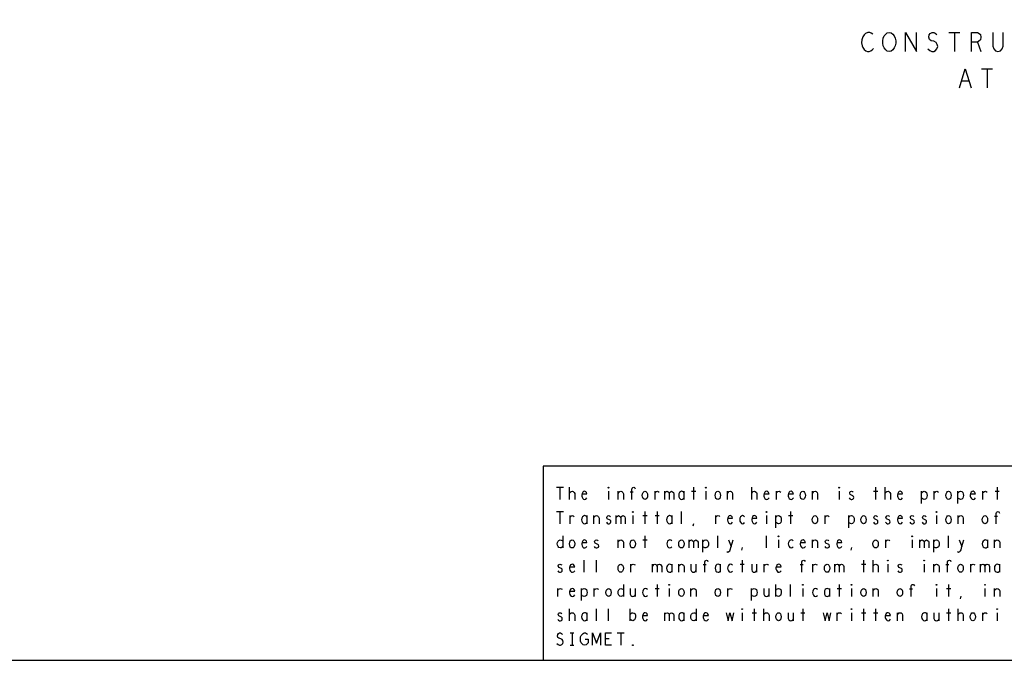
# Model space of a CAD drawing. Extents: x 28 to 61, y 25 to 46.
# Tile 31 of 49: x 44.5 to 52.6, y 25 to 30.2. Entities that reach past the tile are written whole.
import ezdxf

# ---------------------------------------------------------------- set-up
doc = ezdxf.new("R2010")
doc.units = 0
doc.layers.add('RVP8-TX_D_fab_art', color=2, linetype='CONTINUOUS')

msp = doc.modelspace()

# ---------------------------------------------------------------- linework, layer by layer
at = {"layer": 'RVP8-TX_D_fab_art'}
for points in [[(27.97, 24.965), (60.97, 24.965), (60.97, 45.965), (27.97, 45.965), (27.97, 24.965), (27.97, 24.965)], [(51.619, 29.98), (51.603, 29.983), (51.59, 29.993), (51.578, 30.009), (51.57, 30.027), (51.566, 30.048), (51.566, 30.068), (51.57, 30.089), (51.578, 30.107), (51.59, 30.123), (51.603, 30.133), (51.619, 30.136), (51.635, 30.133), (51.648, 30.123), (51.66, 30.107), (51.668, 30.089), (51.672, 30.068), (51.672, 30.048), (51.668, 30.027), (51.66, 30.009), (51.648, 29.993), (51.635, 29.983), (51.619, 29.98)], [(49.307, 26.383), (49.305, 26.385), (49.305, 26.388), (49.307, 26.39), (49.31, 26.388), (49.31, 26.385), (49.307, 26.383)], [(49.607, 26.29), (49.6, 26.292), (49.592, 26.298), (49.587, 26.31), (49.585, 26.323), (49.587, 26.337), (49.592, 26.348), (49.6, 26.355), (49.607, 26.357), (49.615, 26.355), (49.622, 26.348), (49.627, 26.337), (49.629, 26.323), (49.627, 26.31), (49.622, 26.298), (49.615, 26.292), (49.607, 26.29)], [(50.107, 26.383), (50.105, 26.385), (50.105, 26.388), (50.107, 26.39), (50.11, 26.388), (50.11, 26.385), (50.107, 26.383)], [(50.207, 26.29), (50.2, 26.292), (50.192, 26.298), (50.187, 26.31), (50.185, 26.323), (50.187, 26.337), (50.192, 26.348), (50.2, 26.355), (50.207, 26.357), (50.215, 26.355), (50.223, 26.348), (50.227, 26.337), (50.229, 26.323), (50.227, 26.31), (50.223, 26.298), (50.215, 26.292), (50.207, 26.29)], [(50.907, 26.29), (50.9, 26.292), (50.892, 26.298), (50.887, 26.31), (50.885, 26.323), (50.887, 26.337), (50.892, 26.348), (50.9, 26.355), (50.907, 26.357), (50.915, 26.355), (50.922, 26.348), (50.927, 26.337), (50.929, 26.323), (50.927, 26.31), (50.922, 26.298), (50.915, 26.292), (50.907, 26.29)], [(51.207, 26.383), (51.205, 26.385), (51.205, 26.388), (51.207, 26.39), (51.21, 26.388), (51.21, 26.385), (51.207, 26.383)], [(52.107, 26.29), (52.1, 26.292), (52.092, 26.298), (52.087, 26.31), (52.085, 26.323), (52.087, 26.337), (52.092, 26.348), (52.1, 26.355), (52.107, 26.357), (52.115, 26.355), (52.122, 26.348), (52.127, 26.337), (52.129, 26.323), (52.127, 26.31), (52.122, 26.298), (52.115, 26.292), (52.107, 26.29)], [(49.507, 26.183), (49.505, 26.185), (49.505, 26.188), (49.507, 26.19), (49.51, 26.188), (49.51, 26.185), (49.507, 26.183)], [(50.607, 26.183), (50.605, 26.185), (50.605, 26.188), (50.607, 26.19), (50.61, 26.188), (50.61, 26.185), (50.607, 26.183)], [(51.007, 26.09), (51, 26.092), (50.992, 26.098), (50.987, 26.11), (50.985, 26.123), (50.987, 26.137), (50.992, 26.148), (51, 26.155), (51.007, 26.157), (51.015, 26.155), (51.022, 26.148), (51.027, 26.137), (51.029, 26.123), (51.027, 26.11), (51.022, 26.098), (51.015, 26.092), (51.007, 26.09)], [(51.407, 26.09), (51.4, 26.092), (51.392, 26.098), (51.387, 26.11), (51.385, 26.123), (51.387, 26.137), (51.392, 26.148), (51.4, 26.155), (51.407, 26.157), (51.415, 26.155), (51.422, 26.148), (51.427, 26.137), (51.429, 26.123), (51.427, 26.11), (51.422, 26.098), (51.415, 26.092), (51.407, 26.09)], [(52.007, 26.183), (52.005, 26.185), (52.005, 26.188), (52.007, 26.19), (52.01, 26.188), (52.01, 26.185), (52.007, 26.183)], [(52.107, 26.09), (52.1, 26.092), (52.092, 26.098), (52.087, 26.11), (52.085, 26.123), (52.087, 26.137), (52.092, 26.148), (52.1, 26.155), (52.107, 26.157), (52.115, 26.155), (52.122, 26.148), (52.127, 26.137), (52.129, 26.123), (52.127, 26.11), (52.122, 26.098), (52.115, 26.092), (52.107, 26.09)], [(52.407, 26.09), (52.4, 26.092), (52.392, 26.098), (52.387, 26.11), (52.385, 26.123), (52.387, 26.137), (52.392, 26.148), (52.4, 26.155), (52.407, 26.157), (52.415, 26.155), (52.422, 26.148), (52.427, 26.137), (52.429, 26.123), (52.427, 26.11), (52.422, 26.098), (52.415, 26.092), (52.407, 26.09)], [(49.007, 25.89), (49, 25.892), (48.992, 25.898), (48.987, 25.91), (48.985, 25.923), (48.987, 25.937), (48.992, 25.948), (49, 25.955), (49.007, 25.957), (49.015, 25.955), (49.022, 25.948), (49.027, 25.937), (49.029, 25.923), (49.027, 25.91), (49.022, 25.898), (49.015, 25.892), (49.007, 25.89)], [(49.507, 25.89), (49.5, 25.892), (49.492, 25.898), (49.487, 25.91), (49.485, 25.923), (49.487, 25.937), (49.492, 25.948), (49.5, 25.955), (49.507, 25.957), (49.515, 25.955), (49.522, 25.948), (49.527, 25.937), (49.529, 25.923), (49.527, 25.91), (49.522, 25.898), (49.515, 25.892), (49.507, 25.89)], [(49.907, 25.89), (49.9, 25.892), (49.892, 25.898), (49.887, 25.91), (49.885, 25.923), (49.887, 25.937), (49.892, 25.948), (49.9, 25.955), (49.907, 25.957), (49.915, 25.955), (49.922, 25.948), (49.927, 25.937), (49.929, 25.923), (49.927, 25.91), (49.922, 25.898), (49.915, 25.892), (49.907, 25.89)], [(50.707, 25.983), (50.705, 25.985), (50.705, 25.988), (50.707, 25.99), (50.71, 25.988), (50.71, 25.985), (50.707, 25.983)], [(51.507, 25.89), (51.5, 25.892), (51.492, 25.898), (51.487, 25.91), (51.485, 25.923), (51.487, 25.937), (51.492, 25.948), (51.5, 25.955), (51.507, 25.957), (51.515, 25.955), (51.522, 25.948), (51.527, 25.937), (51.529, 25.923), (51.527, 25.91), (51.522, 25.898), (51.515, 25.892), (51.507, 25.89)], [(51.807, 25.983), (51.805, 25.985), (51.805, 25.988), (51.807, 25.99), (51.81, 25.988), (51.81, 25.985), (51.807, 25.983)], [(51.607, 25.783), (51.605, 25.785), (51.605, 25.788), (51.607, 25.79), (51.61, 25.788), (51.61, 25.785), (51.607, 25.783)], [(51.907, 25.783), (51.905, 25.785), (51.905, 25.788), (51.907, 25.79), (51.91, 25.788), (51.91, 25.785), (51.907, 25.783)], [(49.407, 25.69), (49.4, 25.692), (49.392, 25.698), (49.387, 25.71), (49.385, 25.723), (49.387, 25.737), (49.392, 25.748), (49.4, 25.755), (49.407, 25.757), (49.415, 25.755), (49.422, 25.748), (49.427, 25.737), (49.429, 25.723), (49.427, 25.71), (49.422, 25.698), (49.415, 25.692), (49.407, 25.69)], [(51.107, 25.69), (51.1, 25.692), (51.092, 25.698), (51.087, 25.71), (51.085, 25.723), (51.087, 25.737), (51.092, 25.748), (51.1, 25.755), (51.107, 25.757), (51.115, 25.755), (51.122, 25.748), (51.127, 25.737), (51.129, 25.723), (51.127, 25.71), (51.122, 25.698), (51.115, 25.692), (51.107, 25.69)], [(52.207, 25.69), (52.2, 25.692), (52.192, 25.698), (52.187, 25.71), (52.185, 25.723), (52.187, 25.737), (52.192, 25.748), (52.2, 25.755), (52.207, 25.757), (52.215, 25.755), (52.223, 25.748), (52.227, 25.737), (52.229, 25.723), (52.227, 25.71), (52.223, 25.698), (52.215, 25.692), (52.207, 25.69)], [(49.307, 25.49), (49.3, 25.492), (49.293, 25.498), (49.287, 25.51), (49.285, 25.523), (49.287, 25.537), (49.293, 25.548), (49.3, 25.555), (49.307, 25.557), (49.315, 25.555), (49.322, 25.548), (49.327, 25.537), (49.329, 25.523), (49.327, 25.51), (49.322, 25.498), (49.315, 25.492), (49.307, 25.49)], [(49.807, 25.583), (49.805, 25.585), (49.805, 25.588), (49.807, 25.59), (49.81, 25.588), (49.81, 25.585), (49.807, 25.583)], [(49.907, 25.49), (49.9, 25.492), (49.892, 25.498), (49.887, 25.51), (49.885, 25.523), (49.887, 25.537), (49.892, 25.548), (49.9, 25.555), (49.907, 25.557), (49.915, 25.555), (49.922, 25.548), (49.927, 25.537), (49.929, 25.523), (49.927, 25.51), (49.922, 25.498), (49.915, 25.492), (49.907, 25.49)], [(50.207, 25.49), (50.2, 25.492), (50.192, 25.498), (50.187, 25.51), (50.185, 25.523), (50.187, 25.537), (50.192, 25.548), (50.2, 25.555), (50.207, 25.557), (50.215, 25.555), (50.223, 25.548), (50.227, 25.537), (50.229, 25.523), (50.227, 25.51), (50.223, 25.498), (50.215, 25.492), (50.207, 25.49)], [(50.907, 25.583), (50.905, 25.585), (50.905, 25.588), (50.907, 25.59), (50.91, 25.588), (50.91, 25.585), (50.907, 25.583)], [(51.307, 25.583), (51.305, 25.585), (51.305, 25.588), (51.307, 25.59), (51.31, 25.588), (51.31, 25.585), (51.307, 25.583)], [(51.407, 25.49), (51.4, 25.492), (51.392, 25.498), (51.387, 25.51), (51.385, 25.523), (51.387, 25.537), (51.392, 25.548), (51.4, 25.555), (51.407, 25.557), (51.415, 25.555), (51.422, 25.548), (51.427, 25.537), (51.429, 25.523), (51.427, 25.51), (51.422, 25.498), (51.415, 25.492), (51.407, 25.49)], [(51.707, 25.49), (51.7, 25.492), (51.692, 25.498), (51.687, 25.51), (51.685, 25.523), (51.687, 25.537), (51.692, 25.548), (51.7, 25.555), (51.707, 25.557), (51.715, 25.555), (51.723, 25.548), (51.727, 25.537), (51.729, 25.523), (51.727, 25.51), (51.723, 25.498), (51.715, 25.492), (51.707, 25.49)], [(52.007, 25.583), (52.005, 25.585), (52.005, 25.588), (52.007, 25.59), (52.01, 25.588), (52.01, 25.585), (52.007, 25.583)], [(52.407, 25.583), (52.405, 25.585), (52.405, 25.588), (52.407, 25.59), (52.41, 25.588), (52.41, 25.585), (52.407, 25.583)], [(50.407, 25.383), (50.405, 25.385), (50.405, 25.388), (50.407, 25.39), (50.41, 25.388), (50.41, 25.385), (50.407, 25.383)], [(51.307, 25.383), (51.305, 25.385), (51.305, 25.388), (51.307, 25.39), (51.31, 25.388), (51.31, 25.385), (51.307, 25.383)], [(52.507, 25.383), (52.505, 25.385), (52.505, 25.388), (52.507, 25.39), (52.51, 25.388), (52.51, 25.385), (52.507, 25.383)], [(50.707, 25.29), (50.7, 25.292), (50.692, 25.298), (50.687, 25.31), (50.685, 25.323), (50.687, 25.337), (50.692, 25.348), (50.7, 25.355), (50.707, 25.357), (50.715, 25.355), (50.723, 25.348), (50.727, 25.337), (50.729, 25.323), (50.727, 25.31), (50.723, 25.298), (50.715, 25.292), (50.707, 25.29)], [(52.307, 25.29), (52.3, 25.292), (52.293, 25.298), (52.287, 25.31), (52.285, 25.323), (52.287, 25.337), (52.293, 25.348), (52.3, 25.355), (52.307, 25.357), (52.315, 25.355), (52.322, 25.348), (52.327, 25.337), (52.329, 25.323), (52.327, 25.31), (52.322, 25.298), (52.315, 25.292), (52.307, 25.29)], [(49.507, 25.087), (49.505, 25.088), (49.505, 25.092), (49.507, 25.093), (49.51, 25.092), (49.51, 25.088), (49.507, 25.087), (49.507, 25.087)]]:
    msp.add_lwpolyline(points, close=True, dxfattribs=at)
for points in [[(51.483, 30.123), (51.471, 30.131), (51.458, 30.136), (51.442, 30.136), (51.424, 30.128), (51.411, 30.115), (51.401, 30.1), (51.393, 30.074), (51.391, 30.05), (51.395, 30.027), (51.401, 30.011), (51.413, 29.996), (51.426, 29.985), (51.44, 29.98), (51.454, 29.98), (51.467, 29.985), (51.479, 29.993), (51.489, 30.003)], [(51.753, 29.98), (51.753, 30.136), (51.843, 29.98), (51.843, 30.136)], [(51.936, 30.001), (51.952, 29.988), (51.969, 29.98), (51.985, 29.98), (52, 29.988), (52.012, 30.001), (52.018, 30.019), (52.014, 30.037), (52.004, 30.053), (51.987, 30.063), (51.963, 30.068), (51.95, 30.079), (51.944, 30.097), (51.948, 30.115), (51.957, 30.128), (51.971, 30.136), (51.985, 30.136), (51.998, 30.131), (52.01, 30.118)], [(52.111, 30.136), (52.201, 30.136)], [(52.156, 30.136), (52.156, 29.98)], [(52.296, 29.98), (52.296, 30.136), (52.345, 30.136), (52.36, 30.128), (52.37, 30.118), (52.374, 30.097), (52.37, 30.076), (52.358, 30.063), (52.345, 30.055), (52.296, 30.055)], [(52.471, 30.136), (52.471, 30.024), (52.479, 30.001), (52.494, 29.985), (52.514, 29.98), (52.534, 29.985), (52.549, 30.001), (52.557, 30.024), (52.557, 30.136)], [(52.345, 30.055), (52.374, 29.98)], [(52.197, 29.68), (52.245, 29.836), (52.294, 29.68)], [(52.38, 29.836), (52.469, 29.836)], [(52.424, 29.836), (52.424, 29.68)], [(52.277, 29.735), (52.214, 29.735)], [(54.77, 26.565), (48.77, 26.565), (48.77, 24.965)], [(48.879, 26.39), (48.936, 26.39)], [(48.907, 26.39), (48.907, 26.29)], [(48.986, 26.29), (48.986, 26.39)], [(48.986, 26.342), (48.992, 26.35), (48.999, 26.355), (49.009, 26.357), (49.016, 26.355), (49.025, 26.348), (49.029, 26.338), (49.029, 26.29)], [(49.089, 26.335), (49.129, 26.335), (49.125, 26.347), (49.119, 26.353), (49.11, 26.357), (49.101, 26.355), (49.094, 26.35), (49.089, 26.338), (49.086, 26.328), (49.086, 26.318), (49.089, 26.308), (49.095, 26.298), (49.102, 26.292), (49.111, 26.29), (49.12, 26.293), (49.129, 26.303)], [(49.307, 26.357), (49.307, 26.29)], [(49.386, 26.29), (49.386, 26.357)], [(49.386, 26.34), (49.391, 26.348), (49.399, 26.355), (49.409, 26.357), (49.417, 26.355), (49.425, 26.348), (49.429, 26.337), (49.429, 26.29)], [(49.5, 26.29), (49.5, 26.375), (49.502, 26.383), (49.507, 26.388), (49.515, 26.39), (49.522, 26.387), (49.526, 26.378)], [(49.69, 26.29), (49.69, 26.357)], [(49.69, 26.343), (49.696, 26.35), (49.702, 26.355), (49.711, 26.357), (49.717, 26.355), (49.725, 26.35)], [(49.77, 26.29), (49.77, 26.357)], [(49.77, 26.338), (49.774, 26.347), (49.78, 26.353), (49.789, 26.357), (49.797, 26.353), (49.804, 26.347), (49.807, 26.338), (49.807, 26.29)], [(49.807, 26.338), (49.811, 26.347), (49.817, 26.353), (49.826, 26.357), (49.835, 26.353), (49.841, 26.347), (49.845, 26.337), (49.845, 26.29)], [(49.93, 26.345), (49.925, 26.352), (49.917, 26.355), (49.909, 26.357), (49.9, 26.353), (49.892, 26.347), (49.887, 26.337), (49.885, 26.323), (49.887, 26.31), (49.892, 26.3), (49.9, 26.293), (49.909, 26.29), (49.917, 26.292), (49.925, 26.297), (49.93, 26.303)], [(49.93, 26.29), (49.93, 26.357)], [(49.99, 26.357), (50.025, 26.357)], [(50.007, 26.39), (50.007, 26.29)], [(50.107, 26.357), (50.107, 26.29)], [(50.286, 26.29), (50.286, 26.357)], [(50.286, 26.34), (50.291, 26.348), (50.299, 26.355), (50.309, 26.357), (50.317, 26.355), (50.325, 26.348), (50.329, 26.337), (50.329, 26.29)], [(50.486, 26.29), (50.486, 26.39)], [(50.486, 26.342), (50.492, 26.35), (50.499, 26.355), (50.509, 26.357), (50.516, 26.355), (50.525, 26.348), (50.529, 26.338), (50.529, 26.29)], [(50.589, 26.335), (50.629, 26.335), (50.625, 26.347), (50.619, 26.353), (50.61, 26.357), (50.601, 26.355), (50.594, 26.35), (50.589, 26.338), (50.586, 26.328), (50.586, 26.318), (50.589, 26.308), (50.595, 26.298), (50.602, 26.292), (50.611, 26.29), (50.62, 26.293), (50.629, 26.303)], [(50.69, 26.29), (50.69, 26.357)], [(50.69, 26.343), (50.696, 26.35), (50.702, 26.355), (50.711, 26.357), (50.717, 26.355), (50.725, 26.35)], [(50.789, 26.335), (50.829, 26.335), (50.825, 26.347), (50.819, 26.353), (50.81, 26.357), (50.801, 26.355), (50.794, 26.35), (50.789, 26.338), (50.786, 26.328), (50.786, 26.318), (50.789, 26.308), (50.795, 26.298), (50.802, 26.292), (50.811, 26.29), (50.82, 26.293), (50.829, 26.303)], [(50.986, 26.29), (50.986, 26.357)], [(50.986, 26.34), (50.991, 26.348), (50.999, 26.355), (51.009, 26.357), (51.017, 26.355), (51.025, 26.348), (51.029, 26.337), (51.029, 26.29)], [(51.207, 26.357), (51.207, 26.29)], [(51.289, 26.302), (51.295, 26.295), (51.304, 26.29), (51.311, 26.29), (51.319, 26.293), (51.324, 26.298), (51.326, 26.305), (51.325, 26.315), (51.32, 26.32), (51.297, 26.33), (51.293, 26.342), (51.295, 26.35), (51.3, 26.355), (51.307, 26.357), (51.315, 26.355), (51.322, 26.35)], [(51.49, 26.357), (51.525, 26.357)], [(51.507, 26.39), (51.507, 26.29)], [(51.586, 26.29), (51.586, 26.39)], [(51.586, 26.342), (51.592, 26.35), (51.599, 26.355), (51.609, 26.357), (51.616, 26.355), (51.625, 26.348), (51.629, 26.338), (51.629, 26.29)], [(51.689, 26.335), (51.729, 26.335), (51.725, 26.347), (51.719, 26.353), (51.71, 26.357), (51.701, 26.355), (51.694, 26.35), (51.689, 26.338), (51.686, 26.328), (51.686, 26.318), (51.689, 26.308), (51.695, 26.298), (51.702, 26.292), (51.711, 26.29), (51.72, 26.293), (51.729, 26.303)], [(51.885, 26.257), (51.885, 26.357)], [(51.885, 26.342), (51.891, 26.35), (51.897, 26.355), (51.907, 26.357), (51.916, 26.355), (51.925, 26.347), (51.929, 26.335), (51.93, 26.323), (51.929, 26.312), (51.925, 26.3), (51.917, 26.293), (51.907, 26.29), (51.899, 26.292), (51.89, 26.297), (51.885, 26.303)], [(51.99, 26.29), (51.99, 26.357)], [(51.99, 26.343), (51.996, 26.35), (52.002, 26.355), (52.011, 26.357), (52.017, 26.355), (52.025, 26.35)], [(52.185, 26.257), (52.185, 26.357)], [(52.185, 26.342), (52.191, 26.35), (52.197, 26.355), (52.207, 26.357), (52.216, 26.355), (52.225, 26.347), (52.229, 26.335), (52.23, 26.323), (52.229, 26.312), (52.225, 26.3), (52.217, 26.293), (52.207, 26.29), (52.199, 26.292), (52.19, 26.297), (52.185, 26.303)], [(52.289, 26.335), (52.329, 26.335), (52.325, 26.347), (52.319, 26.353), (52.31, 26.357), (52.301, 26.355), (52.294, 26.35), (52.289, 26.338), (52.286, 26.328), (52.286, 26.318), (52.289, 26.308), (52.295, 26.298), (52.302, 26.292), (52.311, 26.29), (52.32, 26.293), (52.329, 26.303)], [(52.39, 26.29), (52.39, 26.357)], [(52.39, 26.343), (52.396, 26.35), (52.402, 26.355), (52.411, 26.357), (52.417, 26.355), (52.425, 26.35)], [(52.49, 26.357), (52.525, 26.357)], [(52.507, 26.39), (52.507, 26.29)], [(49.511, 26.35), (49.486, 26.35)], [(48.879, 26.19), (48.936, 26.19)], [(48.907, 26.19), (48.907, 26.09)], [(48.99, 26.09), (48.99, 26.157)], [(48.99, 26.143), (48.996, 26.15), (49.002, 26.155), (49.011, 26.157), (49.017, 26.155), (49.025, 26.15)], [(49.13, 26.145), (49.125, 26.152), (49.117, 26.155), (49.109, 26.157), (49.1, 26.153), (49.092, 26.147), (49.087, 26.137), (49.085, 26.123), (49.087, 26.11), (49.092, 26.1), (49.1, 26.093), (49.109, 26.09), (49.117, 26.092), (49.125, 26.097), (49.13, 26.103)], [(49.13, 26.09), (49.13, 26.157)], [(49.186, 26.09), (49.186, 26.157)], [(49.186, 26.14), (49.191, 26.148), (49.199, 26.155), (49.209, 26.157), (49.217, 26.155), (49.225, 26.148), (49.229, 26.137), (49.229, 26.09)], [(49.289, 26.102), (49.295, 26.095), (49.304, 26.09), (49.311, 26.09), (49.319, 26.093), (49.324, 26.098), (49.326, 26.105), (49.325, 26.115), (49.32, 26.12), (49.297, 26.13), (49.293, 26.142), (49.295, 26.15), (49.3, 26.155), (49.307, 26.157), (49.315, 26.155), (49.322, 26.15)], [(49.37, 26.09), (49.37, 26.157)], [(49.37, 26.138), (49.374, 26.147), (49.38, 26.153), (49.389, 26.157), (49.397, 26.153), (49.404, 26.147), (49.407, 26.138), (49.407, 26.09)], [(49.407, 26.138), (49.411, 26.147), (49.417, 26.153), (49.426, 26.157), (49.435, 26.153), (49.441, 26.147), (49.445, 26.137), (49.445, 26.09)], [(49.507, 26.157), (49.507, 26.09)], [(49.59, 26.157), (49.625, 26.157)], [(49.607, 26.19), (49.607, 26.09)], [(49.69, 26.157), (49.725, 26.157)], [(49.707, 26.19), (49.707, 26.09)], [(49.83, 26.145), (49.825, 26.152), (49.817, 26.155), (49.809, 26.157), (49.8, 26.153), (49.793, 26.147), (49.787, 26.137), (49.785, 26.123), (49.787, 26.11), (49.793, 26.1), (49.8, 26.093), (49.809, 26.09), (49.817, 26.092), (49.825, 26.097), (49.83, 26.103)], [(49.83, 26.09), (49.83, 26.157)], [(49.907, 26.09), (49.907, 26.19)], [(50.19, 26.09), (50.19, 26.157)], [(50.19, 26.143), (50.196, 26.15), (50.202, 26.155), (50.211, 26.157), (50.217, 26.155), (50.225, 26.15)], [(50.289, 26.135), (50.329, 26.135), (50.325, 26.147), (50.319, 26.153), (50.31, 26.157), (50.301, 26.155), (50.294, 26.15), (50.289, 26.138), (50.286, 26.128), (50.286, 26.118), (50.289, 26.108), (50.295, 26.098), (50.302, 26.092), (50.311, 26.09), (50.32, 26.093), (50.329, 26.103)], [(50.427, 26.148), (50.419, 26.155), (50.411, 26.157), (50.401, 26.153), (50.394, 26.147), (50.389, 26.135), (50.387, 26.123), (50.389, 26.112), (50.394, 26.102), (50.401, 26.093), (50.411, 26.09), (50.42, 26.093), (50.427, 26.1)], [(50.489, 26.135), (50.529, 26.135), (50.525, 26.147), (50.519, 26.153), (50.51, 26.157), (50.501, 26.155), (50.494, 26.15), (50.489, 26.138), (50.486, 26.128), (50.486, 26.118), (50.489, 26.108), (50.495, 26.098), (50.502, 26.092), (50.511, 26.09), (50.52, 26.093), (50.529, 26.103)], [(50.607, 26.157), (50.607, 26.09)], [(50.685, 26.057), (50.685, 26.157)], [(50.685, 26.142), (50.691, 26.15), (50.697, 26.155), (50.707, 26.157), (50.716, 26.155), (50.725, 26.147), (50.729, 26.135), (50.73, 26.123), (50.729, 26.112), (50.725, 26.1), (50.717, 26.093), (50.707, 26.09), (50.699, 26.092), (50.69, 26.097), (50.685, 26.103)], [(50.79, 26.157), (50.825, 26.157)], [(50.807, 26.19), (50.807, 26.09)], [(51.09, 26.09), (51.09, 26.157)], [(51.09, 26.143), (51.096, 26.15), (51.102, 26.155), (51.111, 26.157), (51.117, 26.155), (51.125, 26.15)], [(51.285, 26.057), (51.285, 26.157)], [(51.285, 26.142), (51.291, 26.15), (51.297, 26.155), (51.307, 26.157), (51.316, 26.155), (51.325, 26.147), (51.329, 26.135), (51.33, 26.123), (51.329, 26.112), (51.325, 26.1), (51.317, 26.093), (51.307, 26.09), (51.299, 26.092), (51.29, 26.097), (51.285, 26.103)], [(51.489, 26.102), (51.495, 26.095), (51.504, 26.09), (51.511, 26.09), (51.519, 26.093), (51.524, 26.098), (51.526, 26.105), (51.525, 26.115), (51.52, 26.12), (51.497, 26.13), (51.492, 26.142), (51.495, 26.15), (51.5, 26.155), (51.507, 26.157), (51.515, 26.155), (51.522, 26.15)], [(51.589, 26.102), (51.595, 26.095), (51.604, 26.09), (51.611, 26.09), (51.619, 26.093), (51.624, 26.098), (51.626, 26.105), (51.625, 26.115), (51.62, 26.12), (51.597, 26.13), (51.592, 26.142), (51.595, 26.15), (51.6, 26.155), (51.607, 26.157), (51.615, 26.155), (51.622, 26.15)], [(51.689, 26.135), (51.729, 26.135), (51.725, 26.147), (51.719, 26.153), (51.71, 26.157), (51.701, 26.155), (51.694, 26.15), (51.689, 26.138), (51.686, 26.128), (51.686, 26.118), (51.689, 26.108), (51.695, 26.098), (51.702, 26.092), (51.711, 26.09), (51.72, 26.093), (51.729, 26.103)], [(51.789, 26.102), (51.795, 26.095), (51.804, 26.09), (51.811, 26.09), (51.819, 26.093), (51.824, 26.098), (51.826, 26.105), (51.825, 26.115), (51.82, 26.12), (51.797, 26.13), (51.793, 26.142), (51.795, 26.15), (51.8, 26.155), (51.807, 26.157), (51.815, 26.155), (51.822, 26.15)], [(51.889, 26.102), (51.895, 26.095), (51.904, 26.09), (51.911, 26.09), (51.919, 26.093), (51.924, 26.098), (51.926, 26.105), (51.925, 26.115), (51.92, 26.12), (51.897, 26.13), (51.892, 26.142), (51.895, 26.15), (51.9, 26.155), (51.907, 26.157), (51.915, 26.155), (51.922, 26.15)], [(52.007, 26.157), (52.007, 26.09)], [(52.186, 26.09), (52.186, 26.157)], [(52.186, 26.14), (52.191, 26.148), (52.199, 26.155), (52.209, 26.157), (52.217, 26.155), (52.225, 26.148), (52.229, 26.137), (52.229, 26.09)], [(52.511, 26.15), (52.486, 26.15)], [(52.5, 26.09), (52.5, 26.175), (52.502, 26.183), (52.507, 26.188), (52.515, 26.19), (52.522, 26.187), (52.526, 26.178)], [(50.005, 26.072), (50.01, 26.093)], [(48.93, 25.905), (48.925, 25.897), (48.917, 25.892), (48.909, 25.89), (48.899, 25.893), (48.891, 25.902), (48.886, 25.912), (48.885, 25.923), (48.886, 25.935), (48.891, 25.945), (48.899, 25.953), (48.909, 25.957), (48.917, 25.955), (48.924, 25.952), (48.93, 25.945)], [(48.93, 25.99), (48.93, 25.89)], [(49.089, 25.935), (49.129, 25.935), (49.125, 25.947), (49.119, 25.953), (49.11, 25.957), (49.101, 25.955), (49.094, 25.95), (49.089, 25.938), (49.086, 25.928), (49.086, 25.918), (49.089, 25.908), (49.095, 25.898), (49.102, 25.892), (49.111, 25.89), (49.12, 25.893), (49.129, 25.903)], [(49.189, 25.902), (49.195, 25.895), (49.204, 25.89), (49.211, 25.89), (49.219, 25.893), (49.224, 25.898), (49.226, 25.905), (49.225, 25.915), (49.22, 25.92), (49.197, 25.93), (49.192, 25.942), (49.195, 25.95), (49.2, 25.955), (49.207, 25.957), (49.215, 25.955), (49.223, 25.95)], [(49.386, 25.89), (49.386, 25.957)], [(49.386, 25.94), (49.391, 25.948), (49.399, 25.955), (49.409, 25.957), (49.417, 25.955), (49.425, 25.948), (49.429, 25.937), (49.429, 25.89)], [(49.59, 25.957), (49.625, 25.957)], [(49.607, 25.99), (49.607, 25.89)], [(49.827, 25.948), (49.819, 25.955), (49.811, 25.957), (49.801, 25.953), (49.794, 25.947), (49.789, 25.935), (49.787, 25.923), (49.789, 25.912), (49.794, 25.902), (49.801, 25.893), (49.811, 25.89), (49.82, 25.893), (49.827, 25.9)], [(49.97, 25.89), (49.97, 25.957)], [(49.97, 25.938), (49.974, 25.947), (49.98, 25.953), (49.989, 25.957), (49.997, 25.953), (50.004, 25.947), (50.007, 25.938), (50.007, 25.89)], [(50.007, 25.938), (50.011, 25.947), (50.017, 25.953), (50.026, 25.957), (50.035, 25.953), (50.041, 25.947), (50.045, 25.937), (50.045, 25.89)], [(50.085, 25.857), (50.085, 25.957)], [(50.085, 25.942), (50.091, 25.95), (50.097, 25.955), (50.107, 25.957), (50.116, 25.955), (50.125, 25.947), (50.129, 25.935), (50.13, 25.923), (50.129, 25.912), (50.125, 25.9), (50.117, 25.893), (50.107, 25.89), (50.099, 25.892), (50.09, 25.897), (50.085, 25.903)], [(50.207, 25.89), (50.207, 25.99)], [(50.281, 25.86), (50.289, 25.857), (50.299, 25.86), (50.305, 25.867), (50.31, 25.875), (50.317, 25.902), (50.334, 25.957)], [(50.294, 25.957), (50.317, 25.902)], [(50.607, 25.89), (50.607, 25.99)], [(50.707, 25.957), (50.707, 25.89)], [(50.827, 25.948), (50.819, 25.955), (50.811, 25.957), (50.801, 25.953), (50.794, 25.947), (50.789, 25.935), (50.787, 25.923), (50.789, 25.912), (50.794, 25.902), (50.801, 25.893), (50.811, 25.89), (50.82, 25.893), (50.827, 25.9)], [(50.889, 25.935), (50.929, 25.935), (50.925, 25.947), (50.919, 25.953), (50.91, 25.957), (50.901, 25.955), (50.894, 25.95), (50.889, 25.938), (50.886, 25.928), (50.886, 25.918), (50.889, 25.908), (50.895, 25.898), (50.902, 25.892), (50.911, 25.89), (50.92, 25.893), (50.929, 25.903)], [(50.986, 25.89), (50.986, 25.957)], [(50.986, 25.94), (50.991, 25.948), (50.999, 25.955), (51.009, 25.957), (51.017, 25.955), (51.025, 25.948), (51.029, 25.937), (51.029, 25.89)], [(51.089, 25.902), (51.095, 25.895), (51.104, 25.89), (51.111, 25.89), (51.119, 25.893), (51.124, 25.898), (51.126, 25.905), (51.125, 25.915), (51.12, 25.92), (51.097, 25.93), (51.092, 25.942), (51.095, 25.95), (51.1, 25.955), (51.107, 25.957), (51.115, 25.955), (51.122, 25.95)], [(51.189, 25.935), (51.229, 25.935), (51.225, 25.947), (51.219, 25.953), (51.21, 25.957), (51.201, 25.955), (51.194, 25.95), (51.189, 25.938), (51.186, 25.928), (51.186, 25.918), (51.189, 25.908), (51.195, 25.898), (51.202, 25.892), (51.211, 25.89), (51.22, 25.893), (51.229, 25.903)], [(51.59, 25.89), (51.59, 25.957)], [(51.59, 25.943), (51.596, 25.95), (51.602, 25.955), (51.611, 25.957), (51.617, 25.955), (51.625, 25.95)], [(51.807, 25.957), (51.807, 25.89)], [(51.87, 25.89), (51.87, 25.957)], [(51.87, 25.938), (51.874, 25.947), (51.88, 25.953), (51.889, 25.957), (51.897, 25.953), (51.904, 25.947), (51.907, 25.938), (51.907, 25.89)], [(51.907, 25.938), (51.911, 25.947), (51.917, 25.953), (51.926, 25.957), (51.935, 25.953), (51.941, 25.947), (51.945, 25.937), (51.945, 25.89)], [(51.985, 25.857), (51.985, 25.957)], [(51.985, 25.942), (51.991, 25.95), (51.997, 25.955), (52.007, 25.957), (52.016, 25.955), (52.025, 25.947), (52.029, 25.935), (52.03, 25.923), (52.029, 25.912), (52.025, 25.9), (52.017, 25.893), (52.007, 25.89), (51.999, 25.892), (51.99, 25.897), (51.985, 25.903)], [(52.107, 25.89), (52.107, 25.99)], [(52.181, 25.86), (52.189, 25.857), (52.199, 25.86), (52.205, 25.867), (52.21, 25.875), (52.217, 25.902), (52.234, 25.957)], [(52.194, 25.957), (52.217, 25.902)], [(52.43, 25.945), (52.425, 25.952), (52.417, 25.955), (52.409, 25.957), (52.4, 25.953), (52.392, 25.947), (52.387, 25.937), (52.385, 25.923), (52.387, 25.91), (52.392, 25.9), (52.4, 25.893), (52.409, 25.89), (52.417, 25.892), (52.425, 25.897), (52.43, 25.903)], [(52.43, 25.89), (52.43, 25.957)], [(52.486, 25.89), (52.486, 25.957)], [(52.486, 25.94), (52.491, 25.948), (52.499, 25.955), (52.509, 25.957), (52.517, 25.955), (52.525, 25.948), (52.529, 25.937), (52.529, 25.89)], [(50.405, 25.872), (50.41, 25.893)], [(51.305, 25.872), (51.31, 25.893)], [(49.107, 25.69), (49.107, 25.79)], [(49.207, 25.69), (49.207, 25.79)], [(50.1, 25.69), (50.1, 25.775), (50.102, 25.783), (50.107, 25.788), (50.115, 25.79), (50.122, 25.787), (50.126, 25.778)], [(50.407, 25.79), (50.407, 25.69)], [(50.9, 25.69), (50.9, 25.775), (50.902, 25.783), (50.907, 25.788), (50.915, 25.79), (50.922, 25.787), (50.926, 25.778)], [(51.407, 25.79), (51.407, 25.69)], [(51.486, 25.69), (51.486, 25.79)], [(52.1, 25.69), (52.1, 25.775), (52.102, 25.783), (52.107, 25.788), (52.115, 25.79), (52.122, 25.787), (52.126, 25.778)], [(48.889, 25.702), (48.895, 25.695), (48.904, 25.69), (48.911, 25.69), (48.919, 25.693), (48.924, 25.698), (48.926, 25.705), (48.925, 25.715), (48.92, 25.72), (48.897, 25.73), (48.892, 25.742), (48.895, 25.75), (48.9, 25.755), (48.907, 25.757), (48.915, 25.755), (48.922, 25.75)], [(48.989, 25.735), (49.029, 25.735), (49.025, 25.747), (49.019, 25.753), (49.01, 25.757), (49.001, 25.755), (48.994, 25.75), (48.989, 25.738), (48.986, 25.728), (48.986, 25.718), (48.989, 25.708), (48.995, 25.698), (49.002, 25.692), (49.011, 25.69), (49.02, 25.693), (49.029, 25.703)], [(49.49, 25.69), (49.49, 25.757)], [(49.49, 25.743), (49.496, 25.75), (49.502, 25.755), (49.511, 25.757), (49.517, 25.755), (49.525, 25.75)], [(49.67, 25.69), (49.67, 25.757)], [(49.67, 25.738), (49.674, 25.747), (49.68, 25.753), (49.689, 25.757), (49.697, 25.753), (49.704, 25.747), (49.707, 25.738), (49.707, 25.69)], [(49.707, 25.738), (49.711, 25.747), (49.717, 25.753), (49.726, 25.757), (49.735, 25.753), (49.741, 25.747), (49.745, 25.737), (49.745, 25.69)], [(49.83, 25.745), (49.825, 25.752), (49.817, 25.755), (49.809, 25.757), (49.8, 25.753), (49.793, 25.747), (49.787, 25.737), (49.785, 25.723), (49.787, 25.71), (49.793, 25.7), (49.8, 25.693), (49.809, 25.69), (49.817, 25.692), (49.825, 25.697), (49.83, 25.703)], [(49.83, 25.69), (49.83, 25.757)], [(49.886, 25.69), (49.886, 25.757)], [(49.886, 25.74), (49.891, 25.748), (49.899, 25.755), (49.909, 25.757), (49.917, 25.755), (49.925, 25.748), (49.929, 25.737), (49.929, 25.69)], [(49.986, 25.757), (49.986, 25.71), (49.991, 25.698), (49.999, 25.692), (50.007, 25.69), (50.016, 25.692), (50.024, 25.698), (50.029, 25.71)], [(50.029, 25.69), (50.029, 25.757)], [(50.111, 25.75), (50.086, 25.75)], [(50.23, 25.745), (50.225, 25.752), (50.217, 25.755), (50.209, 25.757), (50.2, 25.753), (50.192, 25.747), (50.187, 25.737), (50.185, 25.723), (50.187, 25.71), (50.192, 25.7), (50.2, 25.693), (50.209, 25.69), (50.217, 25.692), (50.225, 25.697), (50.23, 25.703)], [(50.23, 25.69), (50.23, 25.757)], [(50.327, 25.748), (50.319, 25.755), (50.311, 25.757), (50.301, 25.753), (50.294, 25.747), (50.289, 25.735), (50.287, 25.723), (50.289, 25.712), (50.294, 25.702), (50.301, 25.693), (50.311, 25.69), (50.32, 25.693), (50.327, 25.7)], [(50.39, 25.757), (50.425, 25.757)], [(50.486, 25.757), (50.486, 25.71), (50.491, 25.698), (50.499, 25.692), (50.507, 25.69), (50.516, 25.692), (50.524, 25.698), (50.529, 25.71)], [(50.529, 25.69), (50.529, 25.757)], [(50.59, 25.69), (50.59, 25.757)], [(50.59, 25.743), (50.596, 25.75), (50.602, 25.755), (50.611, 25.757), (50.617, 25.755), (50.625, 25.75)], [(50.689, 25.735), (50.729, 25.735), (50.725, 25.747), (50.719, 25.753), (50.71, 25.757), (50.701, 25.755), (50.694, 25.75), (50.689, 25.738), (50.686, 25.728), (50.686, 25.718), (50.689, 25.708), (50.695, 25.698), (50.702, 25.692), (50.711, 25.69), (50.72, 25.693), (50.729, 25.703)], [(50.911, 25.75), (50.886, 25.75)], [(50.99, 25.69), (50.99, 25.757)], [(50.99, 25.743), (50.996, 25.75), (51.002, 25.755), (51.011, 25.757), (51.017, 25.755), (51.025, 25.75)], [(51.17, 25.69), (51.17, 25.757)], [(51.17, 25.738), (51.174, 25.747), (51.18, 25.753), (51.189, 25.757), (51.197, 25.753), (51.204, 25.747), (51.207, 25.738), (51.207, 25.69)], [(51.207, 25.738), (51.211, 25.747), (51.217, 25.753), (51.226, 25.757), (51.235, 25.753), (51.241, 25.747), (51.245, 25.737), (51.245, 25.69)], [(51.39, 25.757), (51.425, 25.757)], [(51.486, 25.742), (51.492, 25.75), (51.499, 25.755), (51.509, 25.757), (51.516, 25.755), (51.525, 25.748), (51.529, 25.738), (51.529, 25.69)], [(51.607, 25.757), (51.607, 25.69)], [(51.689, 25.702), (51.695, 25.695), (51.704, 25.69), (51.711, 25.69), (51.719, 25.693), (51.724, 25.698), (51.726, 25.705), (51.725, 25.715), (51.72, 25.72), (51.697, 25.73), (51.692, 25.742), (51.695, 25.75), (51.7, 25.755), (51.707, 25.757), (51.715, 25.755), (51.723, 25.75)], [(51.907, 25.757), (51.907, 25.69)], [(51.986, 25.69), (51.986, 25.757)], [(51.986, 25.74), (51.991, 25.748), (51.999, 25.755), (52.009, 25.757), (52.017, 25.755), (52.025, 25.748), (52.029, 25.737), (52.029, 25.69)], [(52.111, 25.75), (52.086, 25.75)], [(52.29, 25.69), (52.29, 25.757)], [(52.29, 25.743), (52.296, 25.75), (52.302, 25.755), (52.311, 25.757), (52.317, 25.755), (52.325, 25.75)], [(52.37, 25.69), (52.37, 25.757)], [(52.37, 25.738), (52.374, 25.747), (52.38, 25.753), (52.389, 25.757), (52.397, 25.753), (52.404, 25.747), (52.407, 25.738), (52.407, 25.69)], [(52.407, 25.738), (52.411, 25.747), (52.417, 25.753), (52.426, 25.757), (52.435, 25.753), (52.441, 25.747), (52.445, 25.737), (52.445, 25.69)], [(52.53, 25.745), (52.525, 25.752), (52.517, 25.755), (52.509, 25.757), (52.5, 25.753), (52.492, 25.747), (52.487, 25.737), (52.485, 25.723), (52.487, 25.71), (52.492, 25.7), (52.5, 25.693), (52.509, 25.69), (52.517, 25.692), (52.525, 25.697), (52.53, 25.703)], [(52.53, 25.69), (52.53, 25.757)], [(48.89, 25.49), (48.89, 25.557)], [(48.89, 25.543), (48.896, 25.55), (48.902, 25.555), (48.911, 25.557), (48.917, 25.555), (48.925, 25.55)], [(48.989, 25.535), (49.029, 25.535), (49.025, 25.547), (49.019, 25.553), (49.01, 25.557), (49.001, 25.555), (48.994, 25.55), (48.989, 25.538), (48.986, 25.528), (48.986, 25.518), (48.989, 25.508), (48.995, 25.498), (49.002, 25.492), (49.011, 25.49), (49.02, 25.493), (49.029, 25.503)], [(49.085, 25.457), (49.085, 25.557)], [(49.085, 25.542), (49.091, 25.55), (49.097, 25.555), (49.107, 25.557), (49.116, 25.555), (49.125, 25.547), (49.129, 25.535), (49.13, 25.523), (49.129, 25.512), (49.125, 25.5), (49.117, 25.493), (49.107, 25.49), (49.099, 25.492), (49.09, 25.497), (49.085, 25.503)], [(49.19, 25.49), (49.19, 25.557)], [(49.19, 25.543), (49.196, 25.55), (49.202, 25.555), (49.211, 25.557), (49.217, 25.555), (49.225, 25.55)], [(49.43, 25.505), (49.425, 25.497), (49.417, 25.492), (49.409, 25.49), (49.399, 25.493), (49.391, 25.502), (49.386, 25.512), (49.385, 25.523), (49.386, 25.535), (49.391, 25.545), (49.399, 25.553), (49.409, 25.557), (49.417, 25.555), (49.424, 25.552), (49.43, 25.545)], [(49.43, 25.59), (49.43, 25.49)], [(49.486, 25.557), (49.486, 25.51), (49.491, 25.498), (49.499, 25.492), (49.507, 25.49), (49.516, 25.492), (49.524, 25.498), (49.529, 25.51)], [(49.529, 25.49), (49.529, 25.557)], [(49.627, 25.548), (49.619, 25.555), (49.611, 25.557), (49.601, 25.553), (49.594, 25.547), (49.589, 25.535), (49.587, 25.523), (49.589, 25.512), (49.594, 25.502), (49.601, 25.493), (49.611, 25.49), (49.62, 25.493), (49.627, 25.5)], [(49.69, 25.557), (49.725, 25.557)], [(49.707, 25.59), (49.707, 25.49)], [(49.807, 25.557), (49.807, 25.49)], [(49.986, 25.49), (49.986, 25.557)], [(49.986, 25.54), (49.991, 25.548), (49.999, 25.555), (50.009, 25.557), (50.017, 25.555), (50.025, 25.548), (50.029, 25.537), (50.029, 25.49)], [(50.29, 25.49), (50.29, 25.557)], [(50.29, 25.543), (50.296, 25.55), (50.302, 25.555), (50.311, 25.557), (50.317, 25.555), (50.325, 25.55)], [(50.485, 25.457), (50.485, 25.557)], [(50.485, 25.542), (50.491, 25.55), (50.497, 25.555), (50.507, 25.557), (50.516, 25.555), (50.525, 25.547), (50.529, 25.535), (50.53, 25.523), (50.529, 25.512), (50.525, 25.5), (50.517, 25.493), (50.507, 25.49), (50.499, 25.492), (50.49, 25.497), (50.485, 25.503)], [(50.586, 25.557), (50.586, 25.51), (50.591, 25.498), (50.599, 25.492), (50.607, 25.49), (50.616, 25.492), (50.624, 25.498), (50.629, 25.51)], [(50.629, 25.49), (50.629, 25.557)], [(50.685, 25.49), (50.685, 25.59)], [(50.685, 25.54), (50.691, 25.55), (50.699, 25.555), (50.706, 25.557), (50.717, 25.553), (50.725, 25.547), (50.73, 25.535), (50.73, 25.522), (50.727, 25.508), (50.723, 25.498), (50.714, 25.492), (50.706, 25.49), (50.699, 25.492), (50.691, 25.497), (50.685, 25.505)], [(50.807, 25.49), (50.807, 25.59)], [(50.907, 25.557), (50.907, 25.49)], [(51.027, 25.548), (51.019, 25.555), (51.011, 25.557), (51.001, 25.553), (50.994, 25.547), (50.989, 25.535), (50.987, 25.523), (50.989, 25.512), (50.994, 25.502), (51.001, 25.493), (51.011, 25.49), (51.02, 25.493), (51.027, 25.5)], [(51.13, 25.545), (51.125, 25.552), (51.117, 25.555), (51.109, 25.557), (51.1, 25.553), (51.092, 25.547), (51.087, 25.537), (51.085, 25.523), (51.087, 25.51), (51.092, 25.5), (51.1, 25.493), (51.109, 25.49), (51.117, 25.492), (51.125, 25.497), (51.13, 25.503)], [(51.13, 25.49), (51.13, 25.557)], [(51.19, 25.557), (51.225, 25.557)], [(51.207, 25.59), (51.207, 25.49)], [(51.307, 25.557), (51.307, 25.49)], [(51.486, 25.49), (51.486, 25.557)], [(51.486, 25.54), (51.491, 25.548), (51.499, 25.555), (51.509, 25.557), (51.517, 25.555), (51.525, 25.548), (51.529, 25.537), (51.529, 25.49)], [(51.811, 25.55), (51.786, 25.55)], [(51.8, 25.49), (51.8, 25.575), (51.802, 25.583), (51.807, 25.588), (51.815, 25.59), (51.822, 25.587), (51.826, 25.578)], [(52.007, 25.557), (52.007, 25.49)], [(52.09, 25.557), (52.125, 25.557)], [(52.107, 25.59), (52.107, 25.49)], [(52.407, 25.557), (52.407, 25.49)], [(52.486, 25.49), (52.486, 25.557)], [(52.486, 25.54), (52.491, 25.548), (52.499, 25.555), (52.509, 25.557), (52.517, 25.555), (52.525, 25.548), (52.529, 25.537), (52.529, 25.49)], [(52.205, 25.472), (52.21, 25.493)], [(48.986, 25.29), (48.986, 25.39)], [(49.207, 25.29), (49.207, 25.39)], [(49.307, 25.29), (49.307, 25.39)], [(49.485, 25.29), (49.485, 25.39)], [(50.03, 25.39), (50.03, 25.29)], [(50.507, 25.39), (50.507, 25.29)], [(50.586, 25.29), (50.586, 25.39)], [(50.907, 25.39), (50.907, 25.29)], [(51.407, 25.39), (51.407, 25.29)], [(51.507, 25.39), (51.507, 25.29)], [(52.107, 25.39), (52.107, 25.29)], [(52.186, 25.29), (52.186, 25.39)], [(48.889, 25.302), (48.895, 25.295), (48.904, 25.29), (48.911, 25.29), (48.919, 25.293), (48.924, 25.298), (48.926, 25.305), (48.925, 25.315), (48.92, 25.32), (48.897, 25.33), (48.892, 25.342), (48.895, 25.35), (48.9, 25.355), (48.907, 25.357), (48.915, 25.355), (48.922, 25.35)], [(48.986, 25.342), (48.992, 25.35), (48.999, 25.355), (49.009, 25.357), (49.016, 25.355), (49.025, 25.348), (49.029, 25.338), (49.029, 25.29)], [(49.13, 25.345), (49.125, 25.352), (49.117, 25.355), (49.109, 25.357), (49.1, 25.353), (49.092, 25.347), (49.087, 25.337), (49.085, 25.323), (49.087, 25.31), (49.092, 25.3), (49.1, 25.293), (49.109, 25.29), (49.117, 25.292), (49.125, 25.297), (49.13, 25.303)], [(49.13, 25.29), (49.13, 25.357)], [(49.485, 25.34), (49.491, 25.35), (49.499, 25.355), (49.506, 25.357), (49.517, 25.353), (49.525, 25.347), (49.53, 25.335), (49.53, 25.322), (49.527, 25.308), (49.522, 25.298), (49.514, 25.292), (49.506, 25.29), (49.499, 25.292), (49.491, 25.297), (49.485, 25.305)], [(49.589, 25.335), (49.629, 25.335), (49.625, 25.347), (49.619, 25.353), (49.61, 25.357), (49.601, 25.355), (49.594, 25.35), (49.589, 25.338), (49.586, 25.328), (49.586, 25.318), (49.589, 25.308), (49.595, 25.298), (49.602, 25.292), (49.611, 25.29), (49.62, 25.293), (49.629, 25.303)], [(49.77, 25.29), (49.77, 25.357)], [(49.77, 25.338), (49.774, 25.347), (49.78, 25.353), (49.789, 25.357), (49.797, 25.353), (49.804, 25.347), (49.807, 25.338), (49.807, 25.29)], [(49.807, 25.338), (49.811, 25.347), (49.817, 25.353), (49.826, 25.357), (49.835, 25.353), (49.841, 25.347), (49.845, 25.337), (49.845, 25.29)], [(49.93, 25.345), (49.925, 25.352), (49.917, 25.355), (49.909, 25.357), (49.9, 25.353), (49.892, 25.347), (49.887, 25.337), (49.885, 25.323), (49.887, 25.31), (49.892, 25.3), (49.9, 25.293), (49.909, 25.29), (49.917, 25.292), (49.925, 25.297), (49.93, 25.303)], [(49.93, 25.29), (49.93, 25.357)], [(50.03, 25.305), (50.025, 25.297), (50.017, 25.292), (50.009, 25.29), (49.999, 25.293), (49.991, 25.302), (49.986, 25.312), (49.985, 25.323), (49.986, 25.335), (49.991, 25.345), (49.999, 25.353), (50.009, 25.357), (50.017, 25.355), (50.024, 25.352), (50.03, 25.345)], [(50.089, 25.335), (50.129, 25.335), (50.125, 25.347), (50.119, 25.353), (50.11, 25.357), (50.101, 25.355), (50.094, 25.35), (50.089, 25.338), (50.086, 25.328), (50.086, 25.318), (50.089, 25.308), (50.095, 25.298), (50.102, 25.292), (50.111, 25.29), (50.12, 25.293), (50.129, 25.303)], [(50.276, 25.357), (50.291, 25.29), (50.307, 25.357), (50.324, 25.29), (50.339, 25.357)], [(50.407, 25.357), (50.407, 25.29)], [(50.49, 25.357), (50.525, 25.357)], [(50.586, 25.342), (50.592, 25.35), (50.599, 25.355), (50.609, 25.357), (50.616, 25.355), (50.625, 25.348), (50.629, 25.338), (50.629, 25.29)], [(50.786, 25.357), (50.786, 25.31), (50.791, 25.298), (50.799, 25.292), (50.807, 25.29), (50.816, 25.292), (50.824, 25.298), (50.829, 25.31)], [(50.829, 25.29), (50.829, 25.357)], [(50.89, 25.357), (50.925, 25.357)], [(51.076, 25.357), (51.091, 25.29), (51.107, 25.357), (51.124, 25.29), (51.139, 25.357)], [(51.19, 25.29), (51.19, 25.357)], [(51.19, 25.343), (51.196, 25.35), (51.202, 25.355), (51.211, 25.357), (51.217, 25.355), (51.225, 25.35)], [(51.307, 25.357), (51.307, 25.29)], [(51.39, 25.357), (51.425, 25.357)], [(51.49, 25.357), (51.525, 25.357)], [(51.589, 25.335), (51.629, 25.335), (51.625, 25.347), (51.619, 25.353), (51.61, 25.357), (51.601, 25.355), (51.594, 25.35), (51.589, 25.338), (51.586, 25.328), (51.586, 25.318), (51.589, 25.308), (51.595, 25.298), (51.602, 25.292), (51.611, 25.29), (51.62, 25.293), (51.629, 25.303)], [(51.686, 25.29), (51.686, 25.357)], [(51.686, 25.34), (51.691, 25.348), (51.699, 25.355), (51.709, 25.357), (51.717, 25.355), (51.725, 25.348), (51.729, 25.337), (51.729, 25.29)], [(51.93, 25.345), (51.925, 25.352), (51.917, 25.355), (51.909, 25.357), (51.9, 25.353), (51.892, 25.347), (51.887, 25.337), (51.885, 25.323), (51.887, 25.31), (51.892, 25.3), (51.9, 25.293), (51.909, 25.29), (51.917, 25.292), (51.925, 25.297), (51.93, 25.303)], [(51.93, 25.29), (51.93, 25.357)], [(51.986, 25.357), (51.986, 25.31), (51.991, 25.298), (51.999, 25.292), (52.007, 25.29), (52.016, 25.292), (52.024, 25.298), (52.029, 25.31)], [(52.029, 25.29), (52.029, 25.357)], [(52.09, 25.357), (52.125, 25.357)], [(52.186, 25.342), (52.192, 25.35), (52.199, 25.355), (52.209, 25.357), (52.216, 25.355), (52.225, 25.348), (52.229, 25.338), (52.229, 25.29)], [(52.39, 25.29), (52.39, 25.357)], [(52.39, 25.343), (52.396, 25.35), (52.402, 25.355), (52.411, 25.357), (52.417, 25.355), (52.425, 25.35)], [(52.507, 25.357), (52.507, 25.29)], [(48.881, 25.103), (48.891, 25.095), (48.902, 25.09), (48.912, 25.09), (48.922, 25.095), (48.93, 25.103), (48.934, 25.115), (48.931, 25.127), (48.925, 25.137), (48.914, 25.143), (48.899, 25.147), (48.89, 25.153), (48.886, 25.165), (48.889, 25.177), (48.895, 25.185), (48.904, 25.19), (48.912, 25.19), (48.921, 25.187), (48.929, 25.178)], [(48.992, 25.19), (49.022, 25.19)], [(49.007, 25.19), (49.007, 25.09)], [(49.115, 25.14), (49.14, 25.14), (49.14, 25.11), (49.132, 25.1), (49.124, 25.093), (49.111, 25.09), (49.099, 25.093), (49.09, 25.1), (49.082, 25.11), (49.077, 25.122), (49.075, 25.135), (49.075, 25.147), (49.077, 25.157), (49.082, 25.168), (49.09, 25.178), (49.097, 25.185), (49.107, 25.19), (49.116, 25.19), (49.126, 25.187), (49.134, 25.18)], [(49.175, 25.09), (49.175, 25.19), (49.207, 25.107), (49.24, 25.19), (49.24, 25.09)], [(49.332, 25.09), (49.282, 25.09), (49.282, 25.19), (49.332, 25.19)], [(49.312, 25.142), (49.282, 25.142)], [(49.379, 25.19), (49.436, 25.19)], [(49.407, 25.19), (49.407, 25.09)], [(48.992, 25.09), (49.022, 25.09)]]:
    msp.add_lwpolyline(points, dxfattribs=at)

doc.saveas('drawing.dxf')
